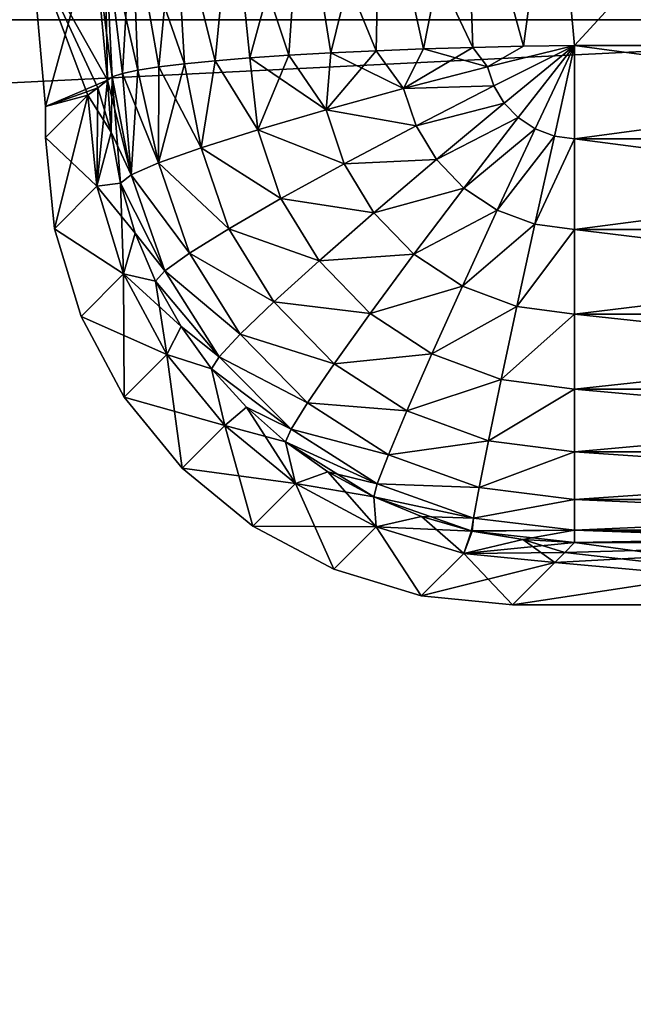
# Model space of a CAD drawing. Header units: metres. Extents: x -109 to 109, y -63 to 140.
# Tile 223 of 256: x 62.53 to 66.47, y 52.44 to 58.75. Entities that reach past the tile are written whole.
import ezdxf

# ---------------------------------------------------------------- set-up
doc = ezdxf.new("R2010")
doc.units = ezdxf.units.M
doc.layers.add('solid_502308_SW0001', color=7, linetype='CONTINUOUS')

msp = doc.modelspace()

# ---------------------------------------------------------------- linework, layer by layer
at = {"layer": 'solid_502308_SW0001'}
for points in [[(-70.59935, 58.754658, -17.727995), (-56.862793, 64.249428, -17.317856), (70.599335, 58.754677, -17.727993)], [(65.963799, 60.038624, 14.23467), (68.466461, 61.163574, 14.153624), (70.557739, 58.589367, 14.331623)], [(65.963799, 60.038624, -14.23467), (66.097267, 58.589367, -14.331623), (68.466461, 61.163574, -14.153624)], [(66.097267, 58.589367, -14.331623), (70.557739, 58.589367, -14.331623), (68.466461, 61.163574, -14.153624)], [(65.963799, 60.038624, 14.23467), (65.768692, 58.58408, 14.313874), (65.395996, 59.935841, 14.185803)], [(65.395996, 59.935841, -14.185803), (65.768692, 58.58408, -14.313874), (65.963799, 60.038624, -14.23467)], [(65.963799, 60.038624, 14.23467), (66.097267, 58.589367, 14.331623), (65.768692, 58.58408, 14.313874)], [(65.768692, 58.58408, -14.313874), (66.097267, 58.589367, -14.331623), (65.963799, 60.038624, -14.23467)], [(65.963799, 60.038624, 14.23467), (70.557739, 58.589367, 14.331623), (66.097267, 58.589367, 14.331623)], [(65.395996, 59.935841, 14.185803), (65.127327, 58.566864, 14.171582), (64.849312, 59.829212, 14.027237)], [(64.849312, 59.829212, -14.027237), (65.444077, 58.576546, -14.260312), (65.395996, 59.935841, -14.185803)], [(65.395996, 59.935841, 14.185803), (65.444077, 58.576546, 14.260312), (65.127327, 58.566864, 14.171582)], [(65.395996, 59.935841, 14.185803), (65.768692, 58.58408, 14.313874), (65.444077, 58.576546, 14.260312)], [(65.395996, 59.935841, -14.185803), (65.444077, 58.576546, -14.260312), (65.768692, 58.58408, -14.313874)], [(64.849312, 59.829212, 14.027237), (64.532501, 58.541531, 13.893298), (64.344154, 59.722603, 13.764879)], [(64.344154, 59.722603, -13.764879), (64.822243, 58.555145, -14.048752), (64.849312, 59.829212, -14.027237)], [(64.849312, 59.829212, 14.027237), (64.822243, 58.555145, 14.048752), (64.532501, 58.541531, 13.893298)], [(64.849312, 59.829212, 14.027237), (65.127327, 58.566864, 14.171582), (64.822243, 58.555145, 14.048752)], [(64.849312, 59.829212, -14.027237), (64.822243, 58.555145, -14.048752), (65.127327, 58.566864, -14.171582)], [(64.849312, 59.829212, -14.027237), (65.127327, 58.566864, -14.171582), (65.444077, 58.576546, -14.260312)], [(64.344154, 59.722603, 13.764879), (64.012764, 58.5093, 13.492375), (63.899361, 59.619984, 13.408507)], [(63.899361, 59.619984, -13.408507), (64.261589, 58.526188, -13.707092), (64.344154, 59.722603, -13.764879)], [(64.344154, 59.722603, 13.764879), (64.261589, 58.526188, 13.707092), (64.012764, 58.5093, 13.492375)], [(64.344154, 59.722603, 13.764879), (64.532501, 58.541531, 13.893298), (64.261589, 58.526188, 13.707092)], [(64.344154, 59.722603, -13.764879), (64.261589, 58.526188, -13.707092), (64.532501, 58.541531, -13.893298)], [(64.344154, 59.722603, -13.764879), (64.532501, 58.541531, -13.893298), (64.822243, 58.555145, -14.048752)], [(63.899361, 59.619984, 13.408507), (63.789028, 58.49107, 13.25173), (63.531494, 59.525177, 12.9714)], [(63.531494, 59.525177, -12.9714), (63.789028, 58.49107, -13.25173), (63.899361, 59.619984, -13.408507)], [(63.899361, 59.619984, 13.408507), (64.012764, 58.5093, 13.492375), (63.789028, 58.49107, 13.25173)], [(63.899361, 59.619984, -13.408507), (63.789028, 58.49107, -13.25173), (64.012764, 58.5093, -13.492375)], [(63.899361, 59.619984, -13.408507), (64.012764, 58.5093, -13.492375), (64.261589, 58.526188, -13.707092)], [(63.531494, 59.525177, 12.9714), (63.427235, 58.451473, 12.704518), (63.254265, 59.441719, 12.469847)], [(63.254265, 59.441719, -12.469847), (63.593063, 58.471718, -12.988053), (63.531494, 59.525177, -12.9714)], [(63.531494, 59.525177, 12.9714), (63.593063, 58.471718, 12.988053), (63.427235, 58.451473, 12.704518)], [(63.531494, 59.525177, 12.9714), (63.789028, 58.49107, 13.25173), (63.593063, 58.471718, 12.988053)], [(63.531494, 59.525177, -12.9714), (63.593063, 58.471718, -12.988053), (63.789028, 58.49107, -13.25173)], [(63.254265, 59.441719, 12.469847), (63.193577, 58.409298, 12.091717), (63.078007, 59.372719, 11.922536)], [(63.078007, 59.372719, -11.922536), (63.293537, 58.430584, -12.404536), (63.254265, 59.441719, -12.469847)], [(63.254265, 59.441719, 12.469847), (63.293537, 58.430584, 12.404536), (63.193577, 58.409298, 12.091717)], [(63.254265, 59.441719, 12.469847), (63.427235, 58.451473, 12.704518), (63.293537, 58.430584, 12.404536)], [(63.254265, 59.441719, -12.469847), (63.293537, 58.430584, -12.404536), (63.427235, 58.451473, -12.704518)], [(63.254265, 59.441719, -12.469847), (63.427235, 58.451473, -12.704518), (63.593063, 58.471718, -12.988053)], [(63.078007, 59.372719, 11.922536), (63.099266, 58.36657, 11.442733), (63.009403, 59.32077, 11.349866)], [(63.078007, 59.372719, -11.922536), (63.009403, 59.32077, -11.349866), (63.128559, 58.387875, -11.769824)], [(63.078007, 59.372719, 11.922536), (63.128559, 58.387875, 11.769824), (63.099266, 58.36657, 11.442733)], [(63.078007, 59.372719, 11.922536), (63.193577, 58.409298, 12.091717), (63.128559, 58.387875, 11.769824)], [(63.078007, 59.372719, -11.922536), (63.128559, 58.387875, -11.769824), (63.193577, 58.409298, -12.091717)], [(63.078007, 59.372719, -11.922536), (63.193577, 58.409298, -12.091717), (63.293537, 58.430584, -12.404536)], [(63.009403, 59.32077, -11.349866), (62.608917, 59.238316, 0), (62.700001, 58.197132)], [(63.009403, 59.32077, 11.349866), (63.099266, 58.36657, 11.442733), (62.608917, 59.238316, 0)], [(63.099266, 58.36657, -11.442733), (63.009403, 59.32077, -11.349866), (62.700001, 58.197132)], [(63.128559, 58.387875, -11.769824), (63.009403, 59.32077, -11.349866), (63.099266, 58.36657, -11.442733)], [(62.608917, 59.238316, 0), (62.971783, 58.269955, 7.78286), (62.700001, 58.197132)], [(63.035606, 58.318264, 9.612792), (62.971783, 58.269955, 7.78286), (62.608917, 59.238316, 0)], [(63.099266, 58.36657, 11.442733), (63.035606, 58.318264, 9.612792), (62.608917, 59.238316, 0)], [(-76.5, 51.408573, 18.0905), (76.5, 51.408573, 18.0905), (70.599335, 58.754673, 17.727995)], [(-70.599335, 58.754673, 17.727995), (-76.5, 51.408573, 18.0905), (70.599335, 58.754673, 17.727995)], [(-76.5, 51.408573, -18.0905), (-70.59935, 58.754658, -17.727995), (76.5, 51.408573, -18.0905)], [(-70.59935, 58.754658, -17.727995), (70.599335, 58.754677, -17.727993), (76.5, 51.408573, -18.0905)], [(64.822243, 58.555145, 14.048752), (65.127327, 58.566864, 14.171582), (64.998993, 58.312611, 14.128188)], [(64.998993, 58.312611, -14.128188), (65.127327, 58.566864, -14.171582), (64.822243, 58.555145, -14.048752)], [(65.444077, 58.576546, 14.260312), (65.537743, 58.451996, 14.28461), (64.998993, 58.312611, 14.128188)], [(65.127327, 58.566864, 14.171582), (65.444077, 58.576546, 14.260312), (64.998993, 58.312611, 14.128188)], [(64.998993, 58.312611, -14.128188), (65.537743, 58.451996, -14.28461), (65.127327, 58.566864, -14.171582)], [(65.537743, 58.451996, -14.28461), (65.444077, 58.576546, -14.260312), (65.127327, 58.566864, -14.171582)], [(65.444077, 58.576546, 14.260312), (65.768692, 58.58408, 14.313874), (65.537743, 58.451996, 14.28461)], [(65.537743, 58.451996, -14.28461), (65.768692, 58.58408, -14.313874), (65.444077, 58.576546, -14.260312)], [(65.537743, 58.451996, 14.28461), (66.097267, 58.589367, 14.331623), (65.578339, 58.330463, 14.29176)], [(65.768692, 58.58408, 14.313874), (66.097267, 58.589367, 14.331623), (65.537743, 58.451996, 14.28461)], [(65.537743, 58.451996, -14.28461), (66.097267, 58.589367, -14.331623), (65.768692, 58.58408, -14.313874)], [(65.578339, 58.330463, -14.29176), (66.097267, 58.589367, -14.331623), (65.537743, 58.451996, -14.28461)], [(65.578339, 58.330463, 14.29176), (66.097267, 58.589367, 14.331623), (65.644966, 58.220078, 14.298129)], [(65.644966, 58.220078, -14.298129), (66.097267, 58.589367, -14.331623), (65.578339, 58.330463, -14.29176)], [(65.644966, 58.220078, 14.298129), (66.097267, 58.589367, 14.331623), (65.734833, 58.126434, 14.30339)], [(65.734833, 58.126434, -14.30339), (66.097267, 58.589367, -14.331623), (65.644966, 58.220078, -14.298129)], [(65.734833, 58.126434, 14.30339), (66.097267, 58.589367, 14.331623), (65.84391, 58.05452, 14.307261)], [(65.84391, 58.05452, -14.307261), (66.097267, 58.589367, -14.331623), (65.734833, 58.126434, -14.30339)], [(65.84391, 58.05452, 14.307261), (66.097267, 58.589367, 14.331623), (65.967026, 58.008373, 14.309519)], [(65.967026, 58.008373, -14.309519), (66.097267, 58.589367, -14.331623), (65.84391, 58.05452, -14.307261)], [(65.967026, 58.008373, 14.309519), (66.097267, 58.589367, 14.331623), (66.097267, 57.990829, 14.310022)], [(65.967026, 58.008373, -14.309519), (66.097267, 57.990829, -14.310022), (66.097267, 58.589367, -14.331623)], [(66.097267, 58.589367, 14.331623), (70.557739, 58.589367, 14.331623), (70.557739, 57.990829, 14.310022)], [(66.097267, 57.990829, 14.310022), (66.097267, 58.589367, 14.331623), (70.557739, 57.990829, 14.310022)], [(66.097267, 57.990829, -14.310022), (70.557739, 58.589367, -14.331623), (66.097267, 58.589367, -14.331623)], [(66.097267, 57.990829, -14.310022), (70.557739, 57.990829, -14.310022), (70.557739, 58.589367, -14.331623)], [(63.789028, 58.49107, 13.25173), (64.012764, 58.5093, 13.492375), (64.062309, 58.048378, 13.514193)], [(64.062309, 58.048378, -13.514193), (64.012764, 58.5093, -13.492375), (63.789028, 58.49107, -13.25173)], [(64.012764, 58.5093, 13.492375), (64.261589, 58.526188, 13.707092), (64.062309, 58.048378, 13.514193)], [(64.501022, 58.176384, -13.868164), (64.261589, 58.526188, -13.707092), (64.012764, 58.5093, -13.492375)], [(64.062309, 58.048378, -13.514193), (64.501022, 58.176384, -13.868164), (64.012764, 58.5093, -13.492375)], [(64.261589, 58.526188, 13.707092), (64.501022, 58.176384, 13.868164), (64.062309, 58.048378, 13.514193)], [(64.261589, 58.526188, 13.707092), (64.532501, 58.541531, 13.893298), (64.501022, 58.176384, 13.868164)], [(64.501022, 58.176384, -13.868164), (64.532501, 58.541531, -13.893298), (64.261589, 58.526188, -13.707092)], [(64.822243, 58.555145, 14.048752), (64.998993, 58.312611, 14.128188), (64.501022, 58.176384, 13.868164)], [(64.532501, 58.541531, 13.893298), (64.822243, 58.555145, 14.048752), (64.501022, 58.176384, 13.868164)], [(64.501022, 58.176384, -13.868164), (64.998993, 58.312611, -14.128188), (64.532501, 58.541531, -13.893298)], [(64.998993, 58.312611, -14.128188), (64.822243, 58.555145, -14.048752), (64.532501, 58.541531, -13.893298)], [(63.293537, 58.430584, 12.404536), (63.427235, 58.451473, 12.704518), (63.425037, 57.835552, 12.579974)], [(63.425037, 57.835552, -12.579974), (63.427235, 58.451473, -12.704518), (63.293537, 58.430584, -12.404536)], [(63.593063, 58.471718, 12.988053), (63.699158, 57.933342, 13.079415), (63.425037, 57.835552, 12.579974)], [(63.427235, 58.451473, 12.704518), (63.593063, 58.471718, 12.988053), (63.425037, 57.835552, 12.579974)], [(63.425037, 57.835552, -12.579974), (63.699158, 57.933342, -13.079415), (63.427235, 58.451473, -12.704518)], [(63.699158, 57.933342, -13.079415), (63.593063, 58.471718, -12.988053), (63.427235, 58.451473, -12.704518)], [(63.593063, 58.471718, 12.988053), (63.789028, 58.49107, 13.25173), (63.699158, 57.933342, 13.079415)], [(63.699158, 57.933342, -13.079415), (63.789028, 58.49107, -13.25173), (63.593063, 58.471718, -12.988053)], [(63.789028, 58.49107, 13.25173), (64.062309, 58.048378, 13.514193), (63.699158, 57.933342, 13.079415)], [(63.699158, 57.933342, -13.079415), (64.062309, 58.048378, -13.514193), (63.789028, 58.49107, -13.25173)], [(64.998993, 58.312611, 14.128188), (65.537743, 58.451996, 14.28461), (65.578339, 58.330463, 14.29176)], [(65.578339, 58.330463, -14.29176), (65.537743, 58.451996, -14.28461), (64.998993, 58.312611, -14.128188)], [(63.128559, 58.387875, 11.769824), (63.121704, 58.033566, 11.453582), (63.099266, 58.36657, 11.442733)], [(63.25013, 57.758633, -12.034413), (63.128559, 58.387875, -11.769824), (63.099266, 58.36657, -11.442733)], [(63.128559, 58.387875, 11.769824), (63.180927, 57.705441, 11.462987), (63.121704, 58.033566, 11.453582)], [(63.128559, 58.387875, 11.769824), (63.193577, 58.409298, 12.091717), (63.25013, 57.758633, 12.034413)], [(63.25013, 57.758633, -12.034413), (63.193577, 58.409298, -12.091717), (63.128559, 58.387875, -11.769824)], [(63.128559, 58.387875, 11.769824), (63.25013, 57.758633, 12.034413), (63.180927, 57.705441, 11.462987)], [(63.193577, 58.409298, 12.091717), (63.293537, 58.430584, 12.404536), (63.25013, 57.758633, 12.034413)], [(63.425037, 57.835552, -12.579974), (63.293537, 58.430584, -12.404536), (63.193577, 58.409298, -12.091717)], [(63.25013, 57.758633, -12.034413), (63.425037, 57.835552, -12.579974), (63.193577, 58.409298, -12.091717)], [(63.293537, 58.430584, 12.404536), (63.425037, 57.835552, 12.579974), (63.25013, 57.758633, 12.034413)], [(63.035606, 58.318264, -9.612792), (63.099266, 58.36657, -11.442733), (62.700001, 58.197132)], [(63.035606, 58.318264, -9.612792), (62.700001, 58.197132), (62.971783, 58.269955, -7.78286)], [(63.121704, 58.033566, 11.453582), (62.971783, 58.269955, 7.78286), (63.035606, 58.318264, 9.612792)], [(63.030014, 57.685486, -7.801179), (63.035606, 58.318264, -9.612792), (62.971783, 58.269955, -7.78286)], [(63.030014, 57.685486, -7.801179), (63.099266, 58.36657, -11.442733), (63.035606, 58.318264, -9.612792)], [(63.030014, 57.685486, -7.801179), (63.121704, 58.033566, -11.453582), (63.099266, 58.36657, -11.442733)], [(63.035606, 58.318264, 9.612792), (63.099266, 58.36657, 11.442733), (63.121704, 58.033566, 11.453582)], [(63.25013, 57.758633, -12.034413), (63.099266, 58.36657, -11.442733), (63.121704, 58.033566, -11.453582)], [(64.501022, 58.176384, 13.868164), (64.998993, 58.312611, 14.128188), (65.078896, 58.074085, 14.140991)], [(65.078896, 58.074085, -14.140991), (64.998993, 58.312611, -14.128188), (64.501022, 58.176384, -13.868164)], [(64.998993, 58.312611, 14.128188), (65.578339, 58.330463, 14.29176), (65.078896, 58.074085, 14.140991)], [(65.078896, 58.074085, -14.140991), (65.578339, 58.330463, -14.29176), (64.998993, 58.312611, -14.128188)], [(65.078896, 58.074085, 14.140991), (65.578339, 58.330463, 14.29176), (65.644966, 58.220078, 14.298129)], [(65.644966, 58.220078, -14.298129), (65.578339, 58.330463, -14.29176), (65.078896, 58.074085, -14.140991)], [(62.700001, 58.197132), (62.971783, 58.269955, 7.78286), (62.700001, 57.998173)], [(63.030014, 57.685486, 7.801179), (62.700001, 57.998173), (62.971783, 58.269955, 7.78286)], [(62.971783, 58.269955, -7.78286), (62.700001, 58.197132), (62.700001, 57.998173)], [(62.971783, 58.269955, -7.78286), (62.700001, 57.998173), (62.757645, 57.412788, -0.000001)], [(63.030014, 57.685486, -7.801179), (62.971783, 58.269955, -7.78286), (62.757645, 57.412788, -0.000001)], [(63.121704, 58.033566, 11.453582), (63.030014, 57.685486, 7.801179), (62.971783, 58.269955, 7.78286)], [(65.078896, 58.074085, 14.140991), (65.644966, 58.220078, 14.298129), (65.209854, 57.85754, 14.152117)], [(65.209854, 57.85754, -14.152117), (65.644966, 58.220078, -14.298129), (65.078896, 58.074085, -14.140991)], [(65.209854, 57.85754, 14.152117), (65.644966, 58.220078, 14.298129), (65.734833, 58.126434, 14.30339)], [(65.734833, 58.126434, -14.30339), (65.644966, 58.220078, -14.298129), (65.209854, 57.85754, -14.152117)], [(64.062309, 58.048378, 13.514193), (64.501022, 58.176384, 13.868164), (64.617691, 57.829857, 13.884974)], [(64.617691, 57.829857, -13.884974), (64.501022, 58.176384, -13.868164), (64.062309, 58.048378, -13.514193)], [(64.501022, 58.176384, 13.868164), (65.078896, 58.074085, 14.140991), (64.617691, 57.829857, 13.884974)], [(64.617691, 57.829857, -13.884974), (65.078896, 58.074085, -14.140991), (64.501022, 58.176384, -13.868164)], [(65.209854, 57.85754, 14.152117), (65.734833, 58.126434, 14.30339), (65.386353, 57.673946, 14.160993)], [(65.386353, 57.673946, -14.160993), (65.734833, 58.126434, -14.30339), (65.209854, 57.85754, -14.152117)], [(65.386353, 57.673946, 14.160993), (65.734833, 58.126434, 14.30339), (65.84391, 58.05452, 14.307261)], [(65.84391, 58.05452, -14.307261), (65.734833, 58.126434, -14.30339), (65.386353, 57.673946, -14.160993)], [(64.617691, 57.829857, 13.884974), (65.078896, 58.074085, 14.140991), (65.209854, 57.85754, 14.152117)], [(65.209854, 57.85754, -14.152117), (65.078896, 58.074085, -14.140991), (64.617691, 57.829857, -13.884974)], [(62.757645, 57.412788, -0.000001), (62.700001, 57.998173), (63.030014, 57.685486, 7.801179)], [(63.121704, 58.033566, 11.453582), (63.180927, 57.705441, 11.462987), (63.030014, 57.685486, 7.801179)], [(63.030014, 57.685486, -7.801179), (63.180927, 57.705441, -11.462987), (63.121704, 58.033566, -11.453582)], [(63.25013, 57.758633, -12.034413), (63.121704, 58.033566, -11.453582), (63.180927, 57.705441, -11.462987)], [(63.699158, 57.933342, 13.079415), (64.062309, 58.048378, 13.514193), (64.212036, 57.606953, 13.533322)], [(64.212036, 57.606953, -13.533322), (64.062309, 58.048378, -13.514193), (63.699158, 57.933342, -13.079415)], [(64.062309, 58.048378, 13.514193), (64.617691, 57.829857, 13.884974), (64.212036, 57.606953, 13.533322)], [(64.212036, 57.606953, -13.533322), (64.617691, 57.829857, -13.884974), (64.062309, 58.048378, -13.514193)], [(65.386353, 57.673946, 14.160993), (65.84391, 58.05452, 14.307261), (65.600433, 57.533051, 14.167139)], [(65.600433, 57.533051, -14.167139), (65.84391, 58.05452, -14.307261), (65.386353, 57.673946, -14.160993)], [(65.600433, 57.533051, 14.167139), (65.84391, 58.05452, 14.307261), (65.967026, 58.008373, 14.309519)], [(65.967026, 58.008373, -14.309519), (65.84391, 58.05452, -14.307261), (65.600433, 57.533051, -14.167139)], [(65.600433, 57.533051, 14.167139), (65.967026, 58.008373, 14.309519), (65.841919, 57.442738, 14.170194)], [(65.841919, 57.442738, -14.170194), (65.967026, 58.008373, -14.309519), (65.600433, 57.533051, -14.167139)], [(65.841919, 57.442738, 14.170194), (65.967026, 58.008373, 14.309519), (66.097267, 57.990829, 14.310022)], [(65.841919, 57.442738, -14.170194), (66.097267, 57.990829, -14.310022), (65.967026, 58.008373, -14.309519)], [(63.425037, 57.835552, 12.579974), (63.699158, 57.933342, 13.079415), (63.877159, 57.413738, 13.099238)], [(63.877159, 57.413738, -13.099238), (63.699158, 57.933342, -13.079415), (63.425037, 57.835552, -12.579974)], [(63.699158, 57.933342, 13.079415), (64.212036, 57.606953, 13.533322), (63.877159, 57.413738, 13.099238)], [(63.877159, 57.413738, -13.099238), (64.212036, 57.606953, -13.533322), (63.699158, 57.933342, -13.079415)], [(65.841919, 57.442738, 14.170194), (66.097267, 57.990829, 14.310022), (66.097267, 57.408508, 14.169956)], [(65.841919, 57.442738, -14.170194), (66.097267, 57.408508, -14.169956), (66.097267, 57.990829, -14.310022)], [(66.097267, 57.990829, 14.310022), (70.557739, 57.990829, 14.310022), (70.557739, 57.408508, 14.169956)], [(66.097267, 57.408508, 14.169956), (66.097267, 57.990829, 14.310022), (70.557739, 57.408508, 14.169956)], [(66.097267, 57.408508, -14.169956), (70.557739, 57.408508, -14.169956), (70.557739, 57.990829, -14.310022)], [(66.097267, 57.990829, -14.310022), (66.097267, 57.408508, -14.169956), (70.557739, 57.990829, -14.310022)], [(63.25013, 57.758633, 12.034413), (63.425037, 57.835552, 12.579974), (63.625637, 57.257469, 12.59902)], [(63.625637, 57.257469, -12.59902), (63.425037, 57.835552, -12.579974), (63.25013, 57.758633, -12.034413)], [(63.425037, 57.835552, 12.579974), (63.877159, 57.413738, 13.099238), (63.625637, 57.257469, 12.59902)], [(63.625637, 57.257469, -12.59902), (63.877159, 57.413738, -13.099238), (63.425037, 57.835552, -12.579974)], [(64.212036, 57.606953, 13.533322), (64.617691, 57.829857, 13.884974), (64.808472, 57.515533, 13.899135)], [(64.808472, 57.515533, -13.899135), (64.617691, 57.829857, -13.884974), (64.212036, 57.606953, -13.533322)], [(64.617691, 57.829857, 13.884974), (65.209854, 57.85754, 14.152117), (64.808472, 57.515533, 13.899135)], [(64.808472, 57.515533, -13.899135), (65.209854, 57.85754, -14.152117), (64.617691, 57.829857, -13.884974)], [(64.808472, 57.515533, 13.899135), (65.209854, 57.85754, 14.152117), (65.386353, 57.673946, 14.160993)], [(65.386353, 57.673946, -14.160993), (65.209854, 57.85754, -14.152117), (64.808472, 57.515533, -13.899135)], [(63.25013, 57.758633, 12.034413), (63.466911, 57.144009, 12.051447), (63.180927, 57.705441, 11.462987)], [(63.466911, 57.144009, -12.051447), (63.25013, 57.758633, -12.034413), (63.180927, 57.705441, -11.462987)], [(63.25013, 57.758633, 12.034413), (63.625637, 57.257469, 12.59902), (63.466911, 57.144009, 12.051447)], [(63.466911, 57.144009, -12.051447), (63.625637, 57.257469, -12.59902), (63.25013, 57.758633, -12.034413)], [(62.757645, 57.412788, -0.000001), (63.030014, 57.685486, 7.801179), (63.20105, 57.123447, 7.814836)], [(63.030014, 57.685486, -7.801179), (62.757645, 57.412788, -0.000001), (63.20105, 57.123447, -7.814836)], [(63.180927, 57.705441, 11.462987), (63.276459, 57.385166, 11.47086), (63.030014, 57.685486, 7.801179)], [(63.030014, 57.685486, -7.801179), (63.20105, 57.123447, -7.814836), (63.180927, 57.705441, -11.462987)], [(63.276459, 57.385166, 11.47086), (63.20105, 57.123447, 7.814836), (63.030014, 57.685486, 7.801179)], [(63.466911, 57.144009, 12.051447), (63.276459, 57.385166, 11.47086), (63.180927, 57.705441, 11.462987)], [(63.20105, 57.123447, -7.814836), (63.276459, 57.385166, -11.47086), (63.180927, 57.705441, -11.462987)], [(63.466911, 57.144009, -12.051447), (63.180927, 57.705441, -11.462987), (63.276459, 57.385166, -11.47086)], [(64.808472, 57.515533, 13.899135), (65.386353, 57.673946, 14.160993), (65.065239, 57.249325, 13.909913)], [(65.065239, 57.249325, -13.909913), (65.386353, 57.673946, -14.160993), (64.808472, 57.515533, -13.899135)], [(65.065239, 57.249325, 13.909913), (65.386353, 57.673946, 14.160993), (65.600433, 57.533051, 14.167139)], [(65.600433, 57.533051, -14.167139), (65.386353, 57.673946, -14.160993), (65.065239, 57.249325, -13.909913)], [(63.877159, 57.413738, 13.099238), (64.212036, 57.606953, 13.533322), (64.45607, 57.207058, 13.548798)], [(64.45607, 57.207058, -13.548798), (64.212036, 57.606953, -13.533322), (63.877159, 57.413738, -13.099238)], [(64.212036, 57.606953, 13.533322), (64.808472, 57.515533, 13.899135), (64.45607, 57.207058, 13.548798)], [(64.45607, 57.207058, -13.548798), (64.808472, 57.515533, -13.899135), (64.212036, 57.606953, -13.533322)], [(64.45607, 57.207058, 13.548798), (64.808472, 57.515533, 13.899135), (65.065239, 57.249325, 13.909913)], [(65.065239, 57.249325, -13.909913), (64.808472, 57.515533, -13.899135), (64.45607, 57.207058, -13.548798)], [(65.065239, 57.249325, 13.909913), (65.600433, 57.533051, 14.167139), (65.376328, 57.045292, 13.916719)], [(65.376328, 57.045292, -13.916719), (65.600433, 57.533051, -14.167139), (65.065239, 57.249325, -13.909913)], [(65.376328, 57.045292, 13.916719), (65.600433, 57.533051, 14.167139), (65.841919, 57.442738, 14.170194)], [(65.841919, 57.442738, -14.170194), (65.600433, 57.533051, -14.167139), (65.376328, 57.045292, -13.916719)], [(65.376328, 57.045292, 13.916719), (65.841919, 57.442738, 14.170194), (65.726883, 56.914772, 13.919142)], [(65.726883, 56.914772, -13.919142), (65.841919, 57.442738, -14.170194), (65.376328, 57.045292, -13.916719)], [(65.726883, 56.914772, 13.919142), (65.841919, 57.442738, 14.170194), (66.097267, 57.408508, 14.169956)], [(65.726883, 56.914772, -13.919142), (66.097267, 57.408508, -14.169956), (65.841919, 57.442738, -14.170194)], [(62.928211, 56.850399, 0.000002), (62.757645, 57.412788, -0.000001), (63.20105, 57.123447, 7.814836)], [(63.20105, 57.123447, -7.814836), (62.757645, 57.412788, -0.000001), (62.928211, 56.850399, 0.000002)], [(63.276459, 57.385166, 11.47086), (63.40694, 57.077621, 11.477077), (63.20105, 57.123447, 7.814836)], [(63.20105, 57.123447, -7.814836), (63.40694, 57.077621, -11.477077), (63.276459, 57.385166, -11.47086)], [(63.466911, 57.144009, 12.051447), (63.40694, 57.077621, 11.477077), (63.276459, 57.385166, 11.47086)], [(63.466911, 57.144009, -12.051447), (63.276459, 57.385166, -11.47086), (63.40694, 57.077621, -11.477077)], [(63.625637, 57.257469, 12.59902), (63.877159, 57.413738, 13.099238), (64.166054, 56.943844, 13.114423)], [(64.166054, 56.943844, -13.114423), (63.877159, 57.413738, -13.099238), (63.625637, 57.257469, -12.59902)], [(63.877159, 57.413738, 13.099238), (64.45607, 57.207058, 13.548798), (64.166054, 56.943844, 13.114423)], [(64.166054, 56.943844, -13.114423), (64.45607, 57.207058, -13.548798), (63.877159, 57.413738, -13.099238)], [(65.726883, 56.914772, 13.919142), (66.097267, 57.408508, 14.169956), (66.097267, 56.86562, 13.917006)], [(65.726883, 56.914772, -13.919142), (66.097267, 56.86562, -13.917006), (66.097267, 57.408508, -14.169956)], [(66.097267, 57.408508, 14.169956), (70.557739, 57.408508, 14.169956), (70.557739, 56.86562, 13.917006)], [(66.097267, 56.86562, 13.917006), (66.097267, 57.408508, 14.169956), (70.557739, 56.86562, 13.917006)], [(66.097267, 56.86562, -13.917006), (70.557739, 56.86562, -13.917006), (70.557739, 57.408508, -14.169956)], [(66.097267, 57.408508, -14.169956), (66.097267, 56.86562, -13.917006), (70.557739, 57.408508, -14.169956)], [(63.466911, 57.144009, 12.051447), (63.625637, 57.257469, 12.59902), (63.94944, 56.735886, 12.61252)], [(63.94944, 56.735886, -12.61252), (63.625637, 57.257469, -12.59902), (63.466911, 57.144009, -12.051447)], [(63.625637, 57.257469, 12.59902), (64.166054, 56.943844, 13.114423), (63.94944, 56.735886, 12.61252)], [(63.94944, 56.735886, -12.61252), (64.166054, 56.943844, -13.114423), (63.625637, 57.257469, -12.59902)], [(64.45607, 57.207058, 13.548798), (65.065239, 57.249325, 13.909913), (64.783852, 56.868908, 13.559816)], [(64.783852, 56.868908, -13.559816), (65.065239, 57.249325, -13.909913), (64.45607, 57.207058, -13.548798)], [(64.783852, 56.868908, 13.559816), (65.065239, 57.249325, 13.909913), (65.376328, 57.045292, 13.916719)], [(65.376328, 57.045292, -13.916719), (65.065239, 57.249325, -13.909913), (64.783852, 56.868908, -13.559816)], [(64.166054, 56.943844, 13.114423), (64.45607, 57.207058, 13.548798), (64.783852, 56.868908, 13.559816)], [(64.783852, 56.868908, -13.559816), (64.45607, 57.207058, -13.548798), (64.166054, 56.943844, -13.114423)], [(62.928211, 56.850399, 0.000002), (63.20105, 57.123447, 7.814836), (63.478333, 56.605396, 7.823244)], [(63.20105, 57.123447, -7.814836), (62.928211, 56.850399, 0.000002), (63.205124, 56.332222, -0.000001)], [(63.570587, 56.786785, 11.481564), (63.478333, 56.605396, 7.823244), (63.20105, 57.123447, 7.814836)], [(63.40694, 57.077621, 11.477077), (63.570587, 56.786785, 11.481564), (63.20105, 57.123447, 7.814836)], [(63.20105, 57.123447, -7.814836), (63.205124, 56.332222, -0.000001), (63.478333, 56.605396, -7.823244)], [(63.20105, 57.123447, -7.814836), (63.478333, 56.605396, -7.823244), (63.40694, 57.077621, -11.477077)], [(63.466911, 57.144009, 12.051447), (63.814457, 56.591095, 12.062165), (63.40694, 57.077621, 11.477077)], [(63.814457, 56.591095, -12.062165), (63.466911, 57.144009, -12.051447), (63.40694, 57.077621, -11.477077)], [(63.466911, 57.144009, 12.051447), (63.94944, 56.735886, 12.61252), (63.814457, 56.591095, 12.062165)], [(63.814457, 56.591095, -12.062165), (63.94944, 56.735886, -12.61252), (63.466911, 57.144009, -12.051447)], [(63.814457, 56.591095, 12.062165), (63.570587, 56.786785, 11.481564), (63.40694, 57.077621, 11.477077)], [(63.478333, 56.605396, -7.823244), (63.570587, 56.786785, -11.481564), (63.40694, 57.077621, -11.477077)], [(63.814457, 56.591095, -12.062165), (63.40694, 57.077621, -11.477077), (63.570587, 56.786785, -11.481564)], [(64.783852, 56.868908, 13.559816), (65.376328, 57.045292, 13.916719), (65.180321, 56.610252, 13.565765)], [(65.180321, 56.610252, -13.565765), (65.376328, 57.045292, -13.916719), (64.783852, 56.868908, -13.559816)], [(65.180321, 56.610252, 13.565765), (65.376328, 57.045292, 13.916719), (65.726883, 56.914772, 13.919142)], [(65.726883, 56.914772, -13.919142), (65.376328, 57.045292, -13.916719), (65.180321, 56.610252, -13.565765)], [(63.94944, 56.735886, 12.61252), (64.166054, 56.943844, 13.114423), (64.553024, 56.547348, 13.124179)], [(64.553024, 56.547348, -13.124179), (64.166054, 56.943844, -13.114423), (63.94944, 56.735886, -12.61252)], [(64.166054, 56.943844, 13.114423), (64.783852, 56.868908, 13.559816), (64.553024, 56.547348, 13.124179)], [(64.553024, 56.547348, -13.124179), (64.783852, 56.868908, -13.559816), (64.166054, 56.943844, -13.114423)], [(64.553024, 56.547348, 13.124179), (64.783852, 56.868908, 13.559816), (65.180321, 56.610252, 13.565765)], [(65.180321, 56.610252, -13.565765), (64.783852, 56.868908, -13.559816), (64.553024, 56.547348, -13.124179)], [(65.180321, 56.610252, 13.565765), (65.726883, 56.914772, 13.919142), (65.626465, 56.445305, 13.566266)], [(65.626465, 56.445305, -13.566266), (65.726883, 56.914772, -13.919142), (65.180321, 56.610252, -13.565765)], [(65.626465, 56.445305, 13.566266), (65.726883, 56.914772, 13.919142), (66.097267, 56.86562, 13.917006)], [(65.626465, 56.445305, -13.566266), (66.097267, 56.86562, -13.917006), (65.726883, 56.914772, -13.919142)], [(65.626465, 56.445305, 13.566266), (66.097267, 56.86562, 13.917006), (66.097267, 56.383793, 13.561254)], [(65.626465, 56.445305, -13.566266), (66.097267, 56.383793, -13.561254), (66.097267, 56.86562, -13.917006)], [(66.097267, 56.86562, 13.917006), (70.557739, 56.86562, 13.917006), (70.557739, 56.383793, 13.561254)], [(66.097267, 56.383793, 13.561254), (66.097267, 56.86562, 13.917006), (70.557739, 56.383793, 13.561254)], [(66.097267, 56.383793, -13.561254), (70.557739, 56.383793, -13.561254), (70.557739, 56.86562, -13.917006)], [(66.097267, 56.86562, -13.917006), (66.097267, 56.383793, -13.561254), (70.557739, 56.86562, -13.917006)], [(63.205124, 56.332222, -0.000001), (62.928211, 56.850399, 0.000002), (63.478333, 56.605396, 7.823244)], [(63.570587, 56.786785, 11.481564), (63.766243, 56.514969, 11.484277), (63.478333, 56.605396, 7.823244)], [(63.478333, 56.605396, -7.823244), (63.766243, 56.514969, -11.484277), (63.570587, 56.786785, -11.481564)], [(63.814457, 56.591095, 12.062165), (63.766243, 56.514969, 11.484277), (63.570587, 56.786785, 11.481564)], [(63.814457, 56.591095, -12.062165), (63.570587, 56.786785, -11.481564), (63.766243, 56.514969, -11.484277)], [(63.814457, 56.591095, 12.062165), (63.94944, 56.735886, 12.61252), (64.381653, 56.29702, 12.619772)], [(64.381653, 56.29702, -12.619772), (63.94944, 56.735886, -12.61252), (63.814457, 56.591095, -12.062165)], [(63.94944, 56.735886, 12.61252), (64.553024, 56.547348, 13.124179), (64.381653, 56.29702, 12.619772)], [(64.381653, 56.29702, -12.619772), (64.553024, 56.547348, -13.124179), (63.94944, 56.735886, -12.61252)], [(64.553024, 56.547348, 13.124179), (65.180321, 56.610252, 13.565765), (65.020058, 56.244896, 13.127956)], [(65.020058, 56.244896, -13.127956), (65.180321, 56.610252, -13.565765), (64.553024, 56.547348, -13.124179)], [(65.020058, 56.244896, 13.127956), (65.180321, 56.610252, 13.565765), (65.626465, 56.445305, 13.566266)], [(65.626465, 56.445305, -13.566266), (65.180321, 56.610252, -13.565765), (65.020058, 56.244896, -13.127956)], [(63.205124, 56.332222, -0.000001), (63.478333, 56.605396, 7.823244), (63.851215, 56.151215, 7.826083)], [(63.478333, 56.605396, -7.823244), (63.205124, 56.332222, -0.000001), (63.577923, 55.877922, 0)], [(63.766243, 56.514969, 11.484277), (63.851215, 56.151215, 7.826083), (63.478333, 56.605396, 7.823244)], [(63.478333, 56.605396, -7.823244), (63.577923, 55.877922, 0), (63.851215, 56.151215, -7.826083)], [(63.478333, 56.605396, -7.823244), (63.851215, 56.151215, -7.826083), (63.766243, 56.514969, -11.484277)], [(63.814457, 56.591095, 12.062165), (64.276314, 56.12756, 12.066013), (63.766243, 56.514969, 11.484277)], [(64.276314, 56.12756, -12.066013), (63.814457, 56.591095, -12.062165), (63.766243, 56.514969, -11.484277)], [(63.814457, 56.591095, 12.062165), (64.381653, 56.29702, 12.619772), (64.276314, 56.12756, 12.066013)], [(64.276314, 56.12756, -12.066013), (64.381653, 56.29702, -12.619772), (63.814457, 56.591095, -12.062165)], [(64.381653, 56.29702, 12.619772), (64.553024, 56.547348, 13.124179), (65.020058, 56.244896, 13.127956)], [(65.020058, 56.244896, -13.127956), (64.553024, 56.547348, -13.124179), (64.381653, 56.29702, -12.619772)], [(63.766243, 56.514969, 11.484277), (63.989555, 56.268002, 11.485164), (63.851215, 56.151215, 7.826083)], [(64.276314, 56.12756, 12.066013), (63.989555, 56.268002, 11.485164), (63.766243, 56.514969, 11.484277)], [(63.851215, 56.151215, -7.826083), (63.989555, 56.268002, -11.485164), (63.766243, 56.514969, -11.484277)], [(64.276314, 56.12756, -12.066013), (63.766243, 56.514969, -11.484277), (63.989555, 56.268002, -11.485164)], [(65.020058, 56.244896, 13.127956), (65.626465, 56.445305, 13.566266), (65.544609, 56.052849, 13.125486)], [(65.544609, 56.052849, -13.125486), (65.626465, 56.445305, -13.566266), (65.020058, 56.244896, -13.127956)], [(65.544609, 56.052849, 13.125486), (65.626465, 56.445305, 13.566266), (66.097267, 56.383793, 13.561254)], [(65.544609, 56.052849, -13.125486), (66.097267, 56.383793, -13.561254), (65.626465, 56.445305, -13.566266)], [(65.544609, 56.052849, 13.125486), (66.097267, 56.383793, 13.561254), (66.097267, 55.982239, 13.116879)], [(65.544609, 56.052849, -13.125486), (66.097267, 55.982239, -13.116879), (66.097267, 56.383793, -13.561254)], [(66.097267, 56.383793, 13.561254), (70.557739, 56.383793, 13.561254), (70.557739, 55.982239, 13.116879)], [(66.097267, 55.982239, 13.116879), (66.097267, 56.383793, 13.561254), (70.557739, 55.982239, 13.116879)], [(66.097267, 55.982239, -13.116879), (70.557739, 55.982239, -13.116879), (70.557739, 56.383793, -13.561254)], [(66.097267, 56.383793, -13.561254), (66.097267, 55.982239, -13.116879), (70.557739, 56.383793, -13.561254)], [(63.577923, 55.877922, 0), (63.205124, 56.332222, -0.000001), (63.851215, 56.151215, 7.826083)], [(64.276314, 56.12756, 12.066013), (64.381653, 56.29702, 12.619772), (64.901794, 55.963467, 12.62036)], [(64.901794, 55.963467, -12.62036), (64.381653, 56.29702, -12.619772), (64.276314, 56.12756, -12.066013)], [(64.381653, 56.29702, 12.619772), (65.020058, 56.244896, 13.127956), (64.901794, 55.963467, 12.62036)], [(64.901794, 55.963467, -12.62036), (65.020058, 56.244896, -13.127956), (64.381653, 56.29702, -12.619772)], [(63.989555, 56.268002, 11.485164), (64.241081, 56.045494, 11.484219), (63.851215, 56.151215, 7.826083)], [(63.851215, 56.151215, -7.826083), (64.305397, 55.778332, -7.823244), (63.989555, 56.268002, -11.485164)], [(64.276314, 56.12756, 12.066013), (64.241081, 56.045494, 11.484219), (63.989555, 56.268002, 11.485164)], [(64.305397, 55.778332, -7.823244), (64.241081, 56.045494, -11.484219), (63.989555, 56.268002, -11.485164)], [(64.276314, 56.12756, -12.066013), (63.989555, 56.268002, -11.485164), (64.241081, 56.045494, -11.484219)], [(64.901794, 55.963467, 12.62036), (65.020058, 56.244896, 13.127956), (65.544609, 56.052849, 13.125486)], [(65.544609, 56.052849, -13.125486), (65.020058, 56.244896, -13.127956), (64.901794, 55.963467, -12.62036)], [(63.577923, 55.877922, 0), (63.851215, 56.151215, 7.826083), (64.305397, 55.778332, 7.823244)], [(63.851215, 56.151215, -7.826083), (63.577923, 55.877922, 0), (64.032219, 55.505123, -0.000001)], [(64.241081, 56.045494, 11.484219), (64.305397, 55.778332, 7.823244), (63.851215, 56.151215, 7.826083)], [(63.851215, 56.151215, -7.826083), (64.032219, 55.505123, -0.000001), (64.305397, 55.778332, -7.823244)], [(64.276314, 56.12756, 12.066013), (64.830124, 55.776928, 12.062764), (64.241081, 56.045494, 11.484219)], [(64.830124, 55.776928, -12.062764), (64.276314, 56.12756, -12.066013), (64.241081, 56.045494, -11.484219)], [(64.276314, 56.12756, 12.066013), (64.901794, 55.963467, 12.62036), (64.830124, 55.776928, 12.062764)], [(64.830124, 55.776928, -12.062764), (64.901794, 55.963467, -12.62036), (64.276314, 56.12756, -12.066013)], [(64.241081, 56.045494, 11.484219), (64.512665, 55.85445, 11.48148), (64.305397, 55.778332, 7.823244)], [(64.241081, 56.045494, 11.484219), (64.807861, 55.692558, 11.476903), (64.512665, 55.85445, 11.48148)], [(64.830124, 55.776928, 12.062764), (64.807861, 55.692558, 11.476903), (64.241081, 56.045494, 11.484219)], [(64.305397, 55.778332, -7.823244), (64.512665, 55.85445, -11.48148), (64.241081, 56.045494, -11.484219)], [(64.830124, 55.776928, -12.062764), (64.241081, 56.045494, -11.484219), (64.512665, 55.85445, -11.48148)], [(64.901794, 55.963467, 12.62036), (65.544609, 56.052849, 13.125486), (65.484558, 55.752892, 12.614189)], [(65.484558, 55.752892, -12.614189), (65.544609, 56.052849, -13.125486), (64.901794, 55.963467, -12.62036)], [(65.484558, 55.752892, 12.614189), (65.544609, 56.052849, 13.125486), (66.097267, 55.982239, 13.116879)], [(65.484558, 55.752892, -12.614189), (66.097267, 55.982239, -13.116879), (65.544609, 56.052849, -13.125486)], [(65.484558, 55.752892, 12.614189), (66.097267, 55.982239, 13.116879), (66.097267, 55.67696, 12.601593)], [(65.484558, 55.752892, -12.614189), (66.097267, 55.67696, -12.601593), (66.097267, 55.982239, -13.116879)], [(66.097267, 55.982239, 13.116879), (70.557739, 55.982239, 13.116879), (70.557739, 55.67696, 12.601593)], [(66.097267, 55.67696, 12.601593), (66.097267, 55.982239, 13.116879), (70.557739, 55.67696, 12.601593)], [(66.097267, 55.67696, -12.601593), (70.557739, 55.67696, -12.601593), (70.557739, 55.982239, -13.116879)], [(66.097267, 55.982239, -13.116879), (66.097267, 55.67696, -12.601593), (70.557739, 55.982239, -13.116879)], [(64.830124, 55.776928, 12.062764), (64.901794, 55.963467, 12.62036), (65.484558, 55.752892, 12.614189)], [(65.484558, 55.752892, -12.614189), (64.901794, 55.963467, -12.62036), (64.830124, 55.776928, -12.062764)], [(64.032219, 55.505123, -0.000001), (63.577923, 55.877922, 0), (64.305397, 55.778332, 7.823244)], [(64.512665, 55.85445, 11.48148), (64.807861, 55.692558, 11.476903), (64.305397, 55.778332, 7.823244)], [(64.305397, 55.778332, -7.823244), (64.823448, 55.501053, -7.814836), (64.512665, 55.85445, -11.48148)], [(64.823448, 55.501053, -7.814836), (64.807861, 55.692558, -11.476903), (64.512665, 55.85445, -11.48148)], [(64.830124, 55.776928, -12.062764), (64.512665, 55.85445, -11.48148), (64.807861, 55.692558, -11.476903)], [(64.032219, 55.505123, -0.000001), (64.305397, 55.778332, 7.823244), (64.823448, 55.501053, 7.814836)], [(64.305397, 55.778332, -7.823244), (64.032219, 55.505123, -0.000001), (64.5504, 55.22821, 0.000002)], [(64.807861, 55.692558, 11.476903), (64.823448, 55.501053, 7.814836), (64.305397, 55.778332, 7.823244)], [(64.305397, 55.778332, -7.823244), (64.5504, 55.22821, 0.000002), (64.823448, 55.501053, -7.814836)], [(64.830124, 55.776928, 12.062764), (65.448669, 55.557259, 12.052543), (64.807861, 55.692558, 11.476903)], [(65.448669, 55.557259, -12.052543), (64.830124, 55.776928, -12.062764), (64.807861, 55.692558, -11.476903)], [(64.830124, 55.776928, 12.062764), (65.484558, 55.752892, 12.614189), (65.448669, 55.557259, 12.052543)], [(65.448669, 55.557259, -12.052543), (65.484558, 55.752892, -12.614189), (64.830124, 55.776928, -12.062764)], [(65.448669, 55.557259, 12.052543), (65.484558, 55.752892, 12.614189), (66.097267, 55.67696, 12.601593)], [(65.448669, 55.557259, -12.052543), (66.097267, 55.67696, -12.601593), (65.484558, 55.752892, -12.614189)], [(64.807861, 55.692558, 11.476903), (65.114067, 55.566559, 11.470692), (64.823448, 55.501053, 7.814836)], [(64.807861, 55.692558, 11.476903), (65.43837, 55.473671, 11.462697), (65.114067, 55.566559, 11.470692)], [(65.448669, 55.557259, 12.052543), (65.43837, 55.473671, 11.462697), (64.807861, 55.692558, 11.476903)], [(64.823448, 55.501053, -7.814836), (65.114067, 55.566559, -11.470692), (64.807861, 55.692558, -11.476903)], [(65.448669, 55.557259, -12.052543), (64.807861, 55.692558, -11.476903), (65.114067, 55.566559, -11.470692)], [(65.448669, 55.557259, 12.052543), (66.097267, 55.67696, 12.601593), (66.097267, 55.480125, 12.035933)], [(65.448669, 55.557259, -12.052543), (66.097267, 55.480125, -12.035933), (66.097267, 55.67696, -12.601593)], [(66.097267, 55.67696, 12.601593), (70.557739, 55.67696, 12.601593), (70.557739, 55.480125, 12.035933)], [(66.097267, 55.480125, 12.035933), (66.097267, 55.67696, 12.601593), (70.557739, 55.480125, 12.035933)], [(66.097267, 55.480125, -12.035933), (70.557739, 55.480125, -12.035933), (70.557739, 55.67696, -12.601593)], [(66.097267, 55.67696, -12.601593), (66.097267, 55.480125, -12.035933), (70.557739, 55.67696, -12.601593)], [(65.114067, 55.566559, 11.470692), (65.43837, 55.473671, 11.462697), (64.823448, 55.501053, 7.814836)], [(64.823448, 55.501053, -7.814836), (65.38549, 55.330013, -7.801179), (65.114067, 55.566559, -11.470692)], [(65.38549, 55.330013, -7.801179), (65.434959, 55.474445, -11.462788), (65.114067, 55.566559, -11.470692)], [(65.448669, 55.557259, -12.052543), (65.114067, 55.566559, -11.470692), (65.434959, 55.474445, -11.462788)], [(65.448669, 55.557259, -12.052543), (65.434959, 55.474445, -11.462788), (66.097267, 55.480125, -12.035933)], [(65.448669, 55.557259, 12.052543), (66.097267, 55.480125, 12.035933), (65.43837, 55.473671, 11.462697)], [(64.5504, 55.22821, 0.000002), (64.032219, 55.505123, -0.000001), (64.823448, 55.501053, 7.814836)], [(65.112785, 55.057644, -0.000001), (64.5504, 55.22821, 0.000002), (64.823448, 55.501053, 7.814836)], [(64.823448, 55.501053, -7.814836), (64.5504, 55.22821, 0.000002), (65.112785, 55.057644, -0.000001)], [(65.43837, 55.473671, 11.462697), (65.38549, 55.330013, 7.801179), (64.823448, 55.501053, 7.814836)], [(65.112785, 55.057644, -0.000001), (64.823448, 55.501053, 7.814836), (65.38549, 55.330013, 7.801179)], [(64.823448, 55.501053, -7.814836), (65.112785, 55.057644, -0.000001), (65.38549, 55.330013, -7.801179)], [(65.38549, 55.330013, -7.801179), (65.764046, 55.418556, -11.453334), (65.434959, 55.474445, -11.462788)], [(65.43837, 55.473671, 11.462697), (65.764046, 55.418556, 11.453334), (65.38549, 55.330013, 7.801179)], [(66.097267, 55.480125, -12.035933), (65.434959, 55.474445, -11.462788), (65.764046, 55.418556, -11.453334)], [(66.097267, 55.480125, 12.035933), (66.097267, 55.399578, 11.442447), (65.43837, 55.473671, 11.462697)], [(65.43837, 55.473671, 11.462697), (66.097267, 55.399578, 11.442447), (65.764046, 55.418556, 11.453334)], [(66.097267, 55.480125, -12.035933), (65.764046, 55.418556, -11.453334), (66.097267, 55.399578, -11.442447)], [(66.097267, 55.480125, 12.035933), (70.557755, 55.399578, 11.442447), (68.327507, 55.399578, 11.442447)], [(66.097267, 55.480125, 12.035933), (70.557739, 55.480125, 12.035933), (70.557755, 55.399578, 11.442447)], [(66.097267, 55.480125, 12.035933), (68.327507, 55.399578, 11.442447), (66.097267, 55.399578, 11.442447)], [(70.557739, 55.480125, -12.035933), (66.097267, 55.399578, -11.442447), (68.327507, 55.399578, -11.442447)], [(66.097267, 55.480125, -12.035933), (66.097267, 55.399578, -11.442447), (70.557739, 55.480125, -12.035933)], [(65.764046, 55.418556, 11.453334), (66.097267, 55.399578, 11.442447), (65.38549, 55.330013, 7.801179)], [(65.38549, 55.330013, -7.801179), (65.969955, 55.271782, -7.78286), (65.764046, 55.418556, -11.453334)], [(65.764046, 55.418556, -11.453334), (65.969955, 55.271782, -7.78286), (66.03373, 55.335682, -9.612647)], [(65.764046, 55.418556, -11.453334), (66.03373, 55.335682, -9.612647), (66.097267, 55.399578, -11.442447)], [(65.38549, 55.330013, 7.801179), (66.097267, 55.399578, 11.442447), (66.03373, 55.335682, 9.612647)], [(68.327507, 55.399578, 11.442447), (65.698174, 55), (65.969955, 55.271782, 7.78286)], [(68.327507, 55.399578, 11.442447), (69.000137, 55), (65.698174, 55)], [(66.03373, 55.335682, 9.612647), (68.327507, 55.399578, 11.442447), (65.969955, 55.271782, 7.78286)], [(66.097267, 55.399578, -11.442447), (66.03373, 55.335682, -9.612647), (69.000137, 55)], [(66.03373, 55.335682, 9.612647), (66.097267, 55.399578, 11.442447), (68.327507, 55.399578, 11.442447)], [(68.327507, 55.399578, -11.442447), (66.097267, 55.399578, -11.442447), (69.000137, 55)], [(65.112785, 55.057644, -0.000001), (65.38549, 55.330013, 7.801179), (65.969955, 55.271782, 7.78286)], [(65.38549, 55.330013, -7.801179), (65.112785, 55.057644, -0.000001), (65.698174, 55)], [(65.38549, 55.330013, 7.801179), (66.03373, 55.335682, 9.612647), (65.969955, 55.271782, 7.78286)], [(65.38549, 55.330013, -7.801179), (65.698174, 55), (65.969955, 55.271782, -7.78286)], [(66.03373, 55.335682, -9.612647), (65.969955, 55.271782, -7.78286), (69.000137, 55)], [(65.112785, 55.057644, -0.000001), (65.969955, 55.271782, 7.78286), (65.698174, 55)], [(65.969955, 55.271782, -7.78286), (65.698174, 55), (69.000137, 55)]]:
    msp.add_3dface(points, dxfattribs=at)

doc.saveas('drawing.dxf')
